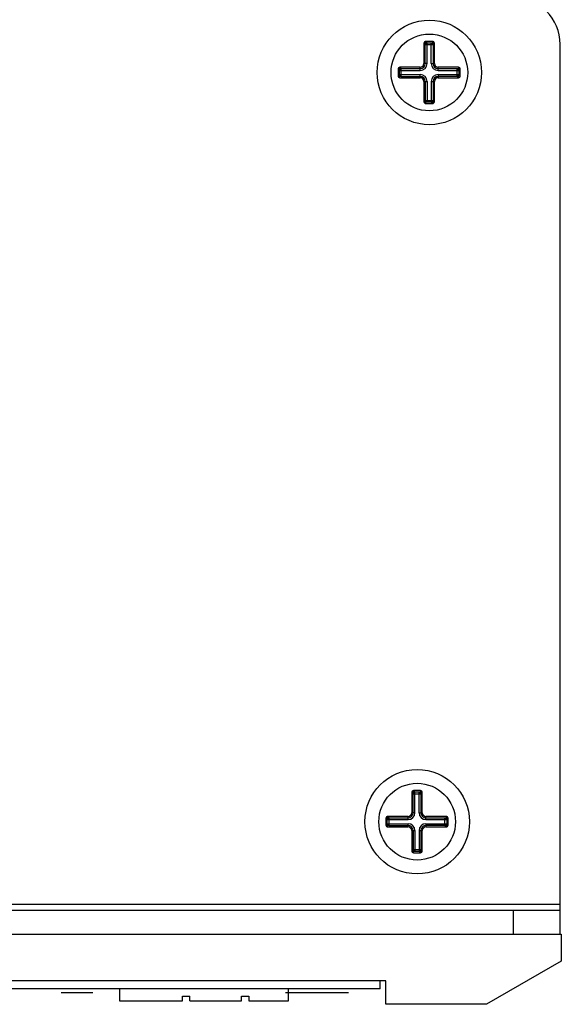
# Paper-space layout 'AV3_1' of a CAD drawing. Header units: inches. Extents: x 0 to 34, y -3.3 to 22.
# Tile 39 of 48: x 30.4 to 31.8, y 10.8 to 13.4. Entities that reach past the tile are written whole.
import ezdxf

# ---------------------------------------------------------------- set-up
doc = ezdxf.new("R2010")
doc.units = ezdxf.units.IN
doc.header["$LTSCALE"] = 1.87
doc.header["$MEASUREMENT"] = 0
doc.layers.get('0').update_dxf_attribs({"linetype": 'CONTINUOUS'})
doc.layers.add('3_ALL_AXES', color=7, linetype='CONTINUOUS')

psp = doc.layouts.new('AV3_1')

# ---------------------------------------------------------------- linework, layer by layer
at = {"color": 9, "linetype": 'Continuous'}
for p, q in [((31.473, 13.3179), (31.4761, 13.3179)), ((31.4767, 13.3143), (31.4974, 13.3143)), ((31.4767, 13.2639), (31.4767, 13.3143)), ((31.478, 13.3229), (31.478, 13.3198)), ((31.4816, 13.3192), (31.4925, 13.3192)), ((31.4816, 13.2639), (31.4816, 13.3192)), ((31.4925, 13.2639), (31.4925, 13.3192)), ((31.496, 13.3229), (31.496, 13.3198)), ((31.4974, 13.3143), (31.4974, 13.2639)), ((31.501, 13.3179), (31.4979, 13.3179)), ((31.404, 13.2489), (31.4071, 13.2489)), ((31.409, 13.2539), (31.409, 13.2508)), ((31.4126, 13.2502), (31.463, 13.2502)), ((31.4126, 13.2295), (31.4126, 13.2502)), ((31.463, 13.2453), (31.463, 13.2539)), ((31.4816, 13.2639), (31.473, 13.2639)), ((31.4925, 13.2639), (31.501, 13.2639)), ((31.511, 13.2453), (31.511, 13.2539)), ((31.511, 13.2502), (31.5615, 13.2502)), ((31.5615, 13.2295), (31.5615, 13.2502)), ((31.565, 13.2539), (31.565, 13.2508)), ((31.57, 13.2489), (31.5669, 13.2489)), ((31.404, 13.2309), (31.4071, 13.2309)), ((31.4077, 13.2453), (31.463, 13.2453)), ((31.4077, 13.2344), (31.4077, 13.2453)), ((31.4077, 13.2344), (31.463, 13.2344)), ((31.409, 13.2259), (31.409, 13.229)), ((31.4126, 13.2295), (31.463, 13.2295)), ((31.463, 13.2259), (31.463, 13.2344)), ((31.511, 13.2453), (31.5664, 13.2453)), ((31.511, 13.2344), (31.5664, 13.2344)), ((31.511, 13.2344), (31.511, 13.2259)), ((31.5615, 13.2295), (31.511, 13.2295)), ((31.565, 13.2259), (31.565, 13.229)), ((31.5664, 13.2453), (31.5664, 13.2344)), ((31.57, 13.2309), (31.5669, 13.2309)), ((31.473, 13.2159), (31.4816, 13.2159)), ((31.4767, 13.2159), (31.4767, 13.1654)), ((31.4816, 13.2159), (31.4816, 13.1605)), ((31.4925, 13.2159), (31.501, 13.2159)), ((31.4925, 13.2159), (31.4925, 13.1605)), ((31.4974, 13.2159), (31.4974, 13.1654)), ((31.473, 13.1619), (31.4761, 13.1619)), ((31.4767, 13.1654), (31.4974, 13.1654)), ((31.478, 13.1569), (31.478, 13.16)), ((31.4925, 13.1605), (31.4816, 13.1605)), ((31.496, 13.1569), (31.496, 13.16)), ((31.501, 13.1619), (31.4979, 13.1619)), ((31.4405, 11.3179), (31.4436, 11.3179)), ((31.4442, 11.3143), (31.4649, 11.3143)), ((31.4442, 11.2639), (31.4442, 11.3143)), ((31.4455, 11.3229), (31.4455, 11.3198)), ((31.4491, 11.3192), (31.46, 11.3192)), ((31.4491, 11.2639), (31.4491, 11.3192)), ((31.46, 11.2639), (31.46, 11.3192)), ((31.4635, 11.3229), (31.4635, 11.3198)), ((31.4649, 11.3143), (31.4649, 11.2639)), ((31.4685, 11.3179), (31.4654, 11.3179)), ((31.3765, 11.2539), (31.3765, 11.2508)), ((31.3801, 11.2502), (31.4305, 11.2502)), ((31.3801, 11.2295), (31.3801, 11.2502)), ((31.4305, 11.2453), (31.4305, 11.2539)), ((31.4491, 11.2639), (31.4405, 11.2639)), ((31.46, 11.2639), (31.4685, 11.2639)), ((31.4785, 11.2453), (31.4785, 11.2539)), ((31.4785, 11.2502), (31.529, 11.2502)), ((31.529, 11.2295), (31.529, 11.2502)), ((31.5325, 11.2539), (31.5325, 11.2508)), ((31.3715, 11.2489), (31.3746, 11.2489)), ((31.3715, 11.2309), (31.3746, 11.2309)), ((31.3752, 11.2453), (31.4305, 11.2453)), ((31.3752, 11.2344), (31.3752, 11.2453)), ((31.3752, 11.2344), (31.4305, 11.2344)), ((31.3765, 11.2259), (31.3765, 11.229)), ((31.3801, 11.2295), (31.4305, 11.2295)), ((31.4305, 11.2259), (31.4305, 11.2344)), ((31.4785, 11.2453), (31.5339, 11.2453)), ((31.4785, 11.2344), (31.5339, 11.2344)), ((31.4785, 11.2344), (31.4785, 11.2259)), ((31.529, 11.2295), (31.4785, 11.2295)), ((31.5325, 11.2259), (31.5325, 11.229)), ((31.5339, 11.2453), (31.5339, 11.2344)), ((31.5375, 11.2489), (31.5344, 11.2489)), ((31.5375, 11.2309), (31.5344, 11.2309)), ((31.4405, 11.2159), (31.4491, 11.2159)), ((31.4442, 11.2159), (31.4442, 11.1654)), ((31.4491, 11.2159), (31.4491, 11.1605)), ((31.46, 11.2159), (31.4685, 11.2159)), ((31.46, 11.2159), (31.46, 11.1605)), ((31.4649, 11.2159), (31.4649, 11.1654)), ((31.4405, 11.1619), (31.4436, 11.1619)), ((31.4442, 11.1654), (31.4649, 11.1654)), ((31.4455, 11.1569), (31.4455, 11.16)), ((31.46, 11.1605), (31.4491, 11.1605)), ((31.4635, 11.1569), (31.4635, 11.16)), ((31.4685, 11.1619), (31.4654, 11.1619)), ((28.3683, 11.0199), (31.8368, 11.0199)), ((31.7118, 11.0039), (31.7118, 10.9399))]:
    psp.add_line(p, q, dxfattribs=at)
at = {"color": 7, "linetype": 'Continuous'}
for p, q in [((31.473, 13.3179), (31.473, 13.2639)), ((31.496, 13.3229), (31.478, 13.3229)), ((31.501, 13.2639), (31.501, 13.3179)), ((31.8368, 10.9399), (31.8368, 13.3149)), ((31.404, 13.2489), (31.404, 13.2309)), ((31.463, 13.2539), (31.409, 13.2539)), ((31.565, 13.2539), (31.511, 13.2539)), ((31.57, 13.2309), (31.57, 13.2489)), ((31.409, 13.2259), (31.463, 13.2259)), ((31.511, 13.2259), (31.565, 13.2259)), ((31.473, 13.2159), (31.473, 13.1619)), ((31.501, 13.1619), (31.501, 13.2159)), ((31.478, 13.1569), (31.496, 13.1569)), ((31.4405, 11.3179), (31.4405, 11.2639)), ((31.4635, 11.3229), (31.4455, 11.3229)), ((31.4685, 11.2639), (31.4685, 11.3179)), ((31.4305, 11.2539), (31.3765, 11.2539)), ((31.5325, 11.2539), (31.4785, 11.2539)), ((31.3715, 11.2489), (31.3715, 11.2309)), ((31.3765, 11.2259), (31.4305, 11.2259)), ((31.4785, 11.2259), (31.5325, 11.2259)), ((31.5375, 11.2309), (31.5375, 11.2489)), ((31.4405, 11.2159), (31.4405, 11.1619)), ((31.4685, 11.1619), (31.4685, 11.2159)), ((31.4455, 11.1569), (31.4635, 11.1569)), ((28.3683, 11.0039), (31.8368, 11.0039)), ((31.8368, 10.9399), (31.84, 10.9399)), ((31.84, 10.9399), (31.84, 10.8678)), ((31.84, 10.8678), (31.64, 10.7524)), ((31.371, 10.8149), (28.84, 10.8149)), ((31.356, 10.7939), (31.356, 10.8149)), ((31.371, 10.7524), (31.371, 10.8149)), ((30.6599, 10.7939), (30.6599, 10.762)), ((31.1109, 10.762), (31.1109, 10.7939)), ((30.6599, 10.762), (30.8283, 10.762)), ((30.8283, 10.7745), (30.848, 10.7745)), ((30.8283, 10.762), (30.8283, 10.7745)), ((30.848, 10.762), (30.848, 10.7745)), ((30.848, 10.762), (30.9858, 10.762)), ((30.9858, 10.7745), (31.0054, 10.7745)), ((30.9858, 10.762), (30.9858, 10.7745)), ((31.0054, 10.7745), (31.0054, 10.762)), ((31.0054, 10.762), (31.1109, 10.762)), ((31.64, 10.7524), (31.371, 10.7524))]:
    psp.add_line(p, q, dxfattribs=at)
at = {"color": 3, "linetype": 'Continuous'}
for p, q in [((28.3683, 10.9399), (31.8368, 10.9399)), ((31.356, 10.7939), (28.856, 10.7939))]:
    psp.add_line(p, q, dxfattribs=at)
at = {"color": 2, "linetype": 'Continuous'}
for p, q in [((30.5042, 10.7839), (30.5886, 10.7839)), ((31.1036, 10.7839), (31.2711, 10.7839))]:
    psp.add_line(p, q, dxfattribs=at)
at = {"color": 7, "linetype": 'Continuous'}
for centre, radius, start, end in [((31.7118, 13.3149), 0.125, 0, 90), ((31.478, 13.3179), 0.005, 90, 180), ((31.496, 13.3179), 0.005, 0, 90), ((31.409, 13.2489), 0.005, 90, 180), ((31.463, 13.2639), 0.01, 270, 360), ((31.511, 13.2639), 0.01, 180, 270), ((31.565, 13.2489), 0.005, 0, 90), ((31.409, 13.2309), 0.005, 180, 270), ((31.463, 13.2159), 0.01, 0, 90), ((31.511, 13.2159), 0.01, 90, 180), ((31.565, 13.2309), 0.005, 270, 360), ((31.478, 13.1619), 0.005, 180, 270), ((31.496, 13.1619), 0.005, 270, 360), ((31.4455, 11.3179), 0.005, 90, 180), ((31.4635, 11.3179), 0.005, 0, 90), ((31.3765, 11.2489), 0.005, 90, 180), ((31.4305, 11.2639), 0.01, 270, 360), ((31.4785, 11.2639), 0.01, 180, 270), ((31.5325, 11.2489), 0.005, 0, 90), ((31.3765, 11.2309), 0.005, 180, 270), ((31.4305, 11.2159), 0.01, 0, 90), ((31.4785, 11.2159), 0.01, 90, 180), ((31.5325, 11.2309), 0.005, 270, 360), ((31.4455, 11.1619), 0.005, 180, 270), ((31.4635, 11.1619), 0.005, 270, 360)]:
    psp.add_arc(centre, radius, start, end, dxfattribs=at)
at = {"color": 9, "linetype": 'Continuous'}
for centre, radius, start, end in [((31.478, 13.3179), 0.0019, 90, 180), ((31.496, 13.3179), 0.0019, 0, 90), ((31.409, 13.2489), 0.0019, 90, 180), ((31.463, 13.2639), 0.0186, 270, 360), ((31.463, 13.2639), 0.0136, 270, 360), ((31.511, 13.2639), 0.0186, 180, 270), ((31.511, 13.2639), 0.0136, 180, 270), ((31.565, 13.2489), 0.0019, 0, 90), ((31.409, 13.2309), 0.0019, 180, 270), ((31.463, 13.2159), 0.0186, 0, 90), ((31.463, 13.2159), 0.0136, 0, 90), ((31.511, 13.2159), 0.0186, 90, 180), ((31.511, 13.2159), 0.0136, 90, 180), ((31.565, 13.2309), 0.0019, 270, 360), ((31.478, 13.1619), 0.0019, 180, 270), ((31.496, 13.1619), 0.0019, 270, 360), ((31.4455, 11.3179), 0.0019, 90, 180), ((31.4635, 11.3179), 0.0019, 0, 90), ((31.3765, 11.2489), 0.0019, 90, 180), ((31.4305, 11.2639), 0.0186, 270, 360), ((31.4305, 11.2639), 0.0136, 270, 360), ((31.4785, 11.2639), 0.0186, 180, 270), ((31.4785, 11.2639), 0.0136, 180, 270), ((31.5325, 11.2489), 0.0019, 0, 90), ((31.3765, 11.2309), 0.0019, 180, 270), ((31.4305, 11.2159), 0.0186, 0, 90), ((31.4305, 11.2159), 0.0136, 0, 90), ((31.4785, 11.2159), 0.0186, 90, 180), ((31.4785, 11.2159), 0.0136, 90, 180), ((31.5325, 11.2309), 0.0019, 270, 360), ((31.4455, 11.1619), 0.0019, 180, 270), ((31.4635, 11.1619), 0.0019, 270, 360)]:
    psp.add_arc(centre, radius, start, end, dxfattribs=at)
for points, knots in [([(31.4767, 13.3143), (31.4767, 13.3145), (31.4766, 13.3149), (31.4766, 13.3156), (31.4766, 13.3162), (31.4765, 13.3166), (31.4765, 13.317), (31.4764, 13.3172), (31.4764, 13.3174), (31.4763, 13.3175), (31.4763, 13.3177), (31.4763, 13.3177), (31.4762, 13.3178), (31.4762, 13.3178), (31.4762, 13.3178), (31.4762, 13.3179), (31.4762, 13.3179), (31.4761, 13.3179)], [0, 0, 0, 0, 0.178503, 0.353451, 0.518806, 0.668524, 0.735643, 0.796609, 0.850698, 0.897214, 0.935518, 0.951434, 0.965139, 0.976642, 0.986038, 0.993607, 1, 1, 1, 1]), ([(31.4767, 13.3143), (31.4767, 13.3143), (31.4767, 13.3143), (31.4768, 13.3144), (31.4769, 13.3144), (31.477, 13.3145), (31.4771, 13.3146), (31.4773, 13.3148), (31.4776, 13.315), (31.478, 13.3153), (31.4784, 13.3157), (31.4789, 13.3161), (31.4793, 13.3166), (31.4798, 13.317), (31.4802, 13.3175), (31.4806, 13.3179), (31.4809, 13.3183), (31.4812, 13.3186), (31.4813, 13.3188), (31.4814, 13.3189), (31.4815, 13.319), (31.4816, 13.3191), (31.4816, 13.3192), (31.4816, 13.3192), (31.4816, 13.3192)], [0, 0, 0, 0, 0.008362, 0.02041, 0.03614, 0.055513, 0.078451, 0.104775, 0.166718, 0.239494, 0.320932, 0.408749, 0.499861, 0.590892, 0.678611, 0.760098, 0.833181, 0.895703, 0.922277, 0.945343, 0.964676, 0.980212, 0.991953, 1, 1, 1, 1]), ([(31.4816, 13.3192), (31.4814, 13.3192), (31.481, 13.3193), (31.4803, 13.3193), (31.4797, 13.3193), (31.4793, 13.3194), (31.4789, 13.3194), (31.4787, 13.3195), (31.4785, 13.3195), (31.4784, 13.3196), (31.4782, 13.3196), (31.4782, 13.3196), (31.4781, 13.3197), (31.4781, 13.3197), (31.4781, 13.3197), (31.478, 13.3197), (31.478, 13.3197), (31.478, 13.3198)], [0, 0, 0, 0, 0.178553, 0.353499, 0.518826, 0.668508, 0.735611, 0.796565, 0.850647, 0.897161, 0.935472, 0.951394, 0.965107, 0.976619, 0.986026, 0.993603, 1, 1, 1, 1]), ([(31.4925, 13.3192), (31.4927, 13.3192), (31.4931, 13.3193), (31.4938, 13.3193), (31.4943, 13.3193), (31.4948, 13.3194), (31.4951, 13.3194), (31.4954, 13.3195), (31.4956, 13.3195), (31.4957, 13.3196), (31.4958, 13.3196), (31.4959, 13.3196), (31.496, 13.3197), (31.496, 13.3197), (31.496, 13.3197), (31.496, 13.3197), (31.496, 13.3197), (31.496, 13.3198)], [0, 0, 0, 0, 0.178503, 0.353451, 0.518806, 0.668524, 0.735643, 0.796609, 0.850698, 0.897214, 0.935518, 0.951434, 0.965139, 0.976642, 0.986038, 0.993607, 1, 1, 1, 1]), ([(31.4925, 13.3192), (31.4925, 13.3192), (31.4925, 13.3192), (31.4925, 13.3191), (31.4926, 13.319), (31.4927, 13.3189), (31.4928, 13.3188), (31.4929, 13.3186), (31.4932, 13.3183), (31.4935, 13.3179), (31.4939, 13.3175), (31.4943, 13.317), (31.4948, 13.3166), (31.4952, 13.3161), (31.4956, 13.3157), (31.4961, 13.3153), (31.4965, 13.315), (31.4967, 13.3147), (31.497, 13.3146), (31.4971, 13.3145), (31.4972, 13.3144), (31.4973, 13.3143), (31.4974, 13.3143), (31.4974, 13.3143), (31.4974, 13.3143)], [0, 0, 0, 0, 0.008362, 0.02041, 0.03614, 0.055513, 0.078451, 0.104775, 0.166718, 0.239494, 0.320932, 0.408749, 0.499861, 0.590892, 0.678611, 0.760098, 0.833181, 0.895703, 0.922277, 0.945343, 0.964676, 0.980212, 0.991953, 1, 1, 1, 1]), ([(31.4974, 13.3143), (31.4974, 13.3145), (31.4974, 13.3149), (31.4975, 13.3156), (31.4975, 13.3162), (31.4976, 13.3166), (31.4976, 13.317), (31.4977, 13.3172), (31.4977, 13.3174), (31.4978, 13.3175), (31.4978, 13.3177), (31.4978, 13.3177), (31.4978, 13.3178), (31.4979, 13.3178), (31.4979, 13.3178), (31.4979, 13.3179), (31.4979, 13.3179), (31.4979, 13.3179)], [0, 0, 0, 0, 0.178553, 0.353499, 0.518826, 0.668508, 0.735611, 0.796565, 0.850647, 0.897161, 0.935472, 0.951394, 0.965107, 0.976619, 0.986026, 0.993603, 1, 1, 1, 1]), ([(31.4077, 13.2453), (31.4077, 13.2455), (31.4076, 13.2459), (31.4076, 13.2466), (31.4076, 13.2472), (31.4075, 13.2476), (31.4075, 13.248), (31.4074, 13.2482), (31.4074, 13.2484), (31.4073, 13.2485), (31.4073, 13.2487), (31.4073, 13.2487), (31.4072, 13.2488), (31.4072, 13.2488), (31.4072, 13.2488), (31.4072, 13.2489), (31.4072, 13.2489), (31.4071, 13.2489)], [0, 0, 0, 0, 0.178503, 0.353451, 0.518806, 0.668524, 0.735643, 0.796609, 0.850698, 0.897214, 0.935518, 0.951434, 0.965139, 0.976642, 0.986038, 0.993607, 1, 1, 1, 1]), ([(31.4077, 13.2453), (31.4077, 13.2453), (31.4077, 13.2453), (31.4078, 13.2454), (31.4079, 13.2454), (31.408, 13.2455), (31.4081, 13.2456), (31.4083, 13.2458), (31.4086, 13.246), (31.409, 13.2463), (31.4094, 13.2467), (31.4099, 13.2471), (31.4103, 13.2476), (31.4108, 13.248), (31.4112, 13.2485), (31.4116, 13.2489), (31.4119, 13.2493), (31.4122, 13.2496), (31.4123, 13.2498), (31.4124, 13.2499), (31.4125, 13.25), (31.4126, 13.2501), (31.4126, 13.2502), (31.4126, 13.2502), (31.4126, 13.2502)], [0, 0, 0, 0, 0.008362, 0.02041, 0.03614, 0.055513, 0.078451, 0.104775, 0.166718, 0.239494, 0.320932, 0.408749, 0.499861, 0.590892, 0.678611, 0.760098, 0.833181, 0.895703, 0.922277, 0.945343, 0.964676, 0.980212, 0.991953, 1, 1, 1, 1]), ([(31.4126, 13.2502), (31.4124, 13.2502), (31.412, 13.2503), (31.4113, 13.2503), (31.4107, 13.2503), (31.4103, 13.2504), (31.4099, 13.2504), (31.4097, 13.2505), (31.4095, 13.2505), (31.4094, 13.2506), (31.4092, 13.2506), (31.4092, 13.2506), (31.4091, 13.2507), (31.4091, 13.2507), (31.4091, 13.2507), (31.409, 13.2507), (31.409, 13.2507), (31.409, 13.2508)], [0, 0, 0, 0, 0.178553, 0.353499, 0.518826, 0.668508, 0.735611, 0.796565, 0.850647, 0.897161, 0.935472, 0.951394, 0.965107, 0.976619, 0.986026, 0.993603, 1, 1, 1, 1]), ([(31.5615, 13.2502), (31.5617, 13.2502), (31.5621, 13.2503), (31.5628, 13.2503), (31.5633, 13.2503), (31.5638, 13.2504), (31.5641, 13.2504), (31.5644, 13.2505), (31.5646, 13.2505), (31.5647, 13.2506), (31.5648, 13.2506), (31.5649, 13.2506), (31.565, 13.2507), (31.565, 13.2507), (31.565, 13.2507), (31.565, 13.2507), (31.565, 13.2507), (31.565, 13.2508)], [0, 0, 0, 0, 0.178503, 0.353451, 0.518806, 0.668524, 0.735643, 0.796609, 0.850698, 0.897214, 0.935518, 0.951434, 0.965139, 0.976642, 0.986038, 0.993607, 1, 1, 1, 1]), ([(31.5615, 13.2502), (31.5615, 13.2502), (31.5615, 13.2502), (31.5615, 13.2501), (31.5616, 13.25), (31.5617, 13.2499), (31.5618, 13.2498), (31.5619, 13.2496), (31.5622, 13.2493), (31.5625, 13.2489), (31.5629, 13.2485), (31.5633, 13.248), (31.5638, 13.2476), (31.5642, 13.2471), (31.5646, 13.2467), (31.5651, 13.2463), (31.5655, 13.246), (31.5657, 13.2457), (31.566, 13.2456), (31.5661, 13.2455), (31.5662, 13.2454), (31.5663, 13.2453), (31.5664, 13.2453), (31.5664, 13.2453), (31.5664, 13.2453)], [0, 0, 0, 0, 0.008362, 0.02041, 0.03614, 0.055513, 0.078451, 0.104775, 0.166718, 0.239494, 0.320932, 0.408749, 0.499861, 0.590892, 0.678611, 0.760098, 0.833181, 0.895703, 0.922277, 0.945343, 0.964676, 0.980212, 0.991953, 1, 1, 1, 1]), ([(31.5664, 13.2453), (31.5664, 13.2455), (31.5664, 13.2459), (31.5665, 13.2466), (31.5665, 13.2472), (31.5666, 13.2476), (31.5666, 13.248), (31.5667, 13.2482), (31.5667, 13.2484), (31.5668, 13.2485), (31.5668, 13.2487), (31.5668, 13.2487), (31.5668, 13.2488), (31.5669, 13.2488), (31.5669, 13.2488), (31.5669, 13.2489), (31.5669, 13.2489), (31.5669, 13.2489)], [0, 0, 0, 0, 0.178553, 0.353499, 0.518826, 0.668508, 0.735611, 0.796565, 0.850647, 0.897161, 0.935472, 0.951394, 0.965107, 0.976619, 0.986026, 0.993603, 1, 1, 1, 1]), ([(31.4077, 13.2344), (31.4077, 13.2342), (31.4076, 13.2338), (31.4076, 13.2331), (31.4076, 13.2326), (31.4075, 13.2321), (31.4075, 13.2318), (31.4074, 13.2315), (31.4074, 13.2313), (31.4073, 13.2312), (31.4073, 13.2311), (31.4073, 13.231), (31.4072, 13.2309), (31.4072, 13.2309), (31.4072, 13.2309), (31.4072, 13.2309), (31.4072, 13.2309), (31.4071, 13.2309)], [0, 0, 0, 0, 0.178503, 0.353451, 0.518806, 0.668524, 0.735643, 0.796609, 0.850698, 0.897214, 0.935518, 0.951434, 0.965139, 0.976642, 0.986038, 0.993607, 1, 1, 1, 1]), ([(31.4126, 13.2295), (31.4126, 13.2295), (31.4126, 13.2295), (31.4126, 13.2296), (31.4125, 13.2297), (31.4124, 13.2298), (31.4123, 13.2299), (31.4122, 13.2301), (31.4119, 13.2304), (31.4116, 13.2308), (31.4112, 13.2313), (31.4108, 13.2317), (31.4103, 13.2321), (31.4099, 13.2326), (31.4094, 13.233), (31.409, 13.2334), (31.4086, 13.2337), (31.4083, 13.234), (31.4081, 13.2341), (31.408, 13.2342), (31.4079, 13.2343), (31.4078, 13.2344), (31.4077, 13.2344), (31.4077, 13.2344), (31.4077, 13.2344)], [0, 0, 0, 0, 0.008047, 0.019788, 0.035324, 0.054657, 0.077723, 0.104297, 0.166819, 0.239902, 0.321389, 0.409108, 0.500139, 0.591251, 0.679068, 0.760506, 0.833282, 0.895225, 0.921549, 0.944487, 0.96386, 0.97959, 0.991638, 1, 1, 1, 1]), ([(31.4126, 13.2295), (31.4124, 13.2295), (31.412, 13.2295), (31.4113, 13.2294), (31.4107, 13.2294), (31.4103, 13.2293), (31.4099, 13.2293), (31.4097, 13.2292), (31.4095, 13.2292), (31.4094, 13.2291), (31.4092, 13.2291), (31.4092, 13.2291), (31.4091, 13.2291), (31.4091, 13.229), (31.4091, 13.229), (31.409, 13.229), (31.409, 13.229), (31.409, 13.229)], [0, 0, 0, 0, 0.178553, 0.353499, 0.518826, 0.668508, 0.735611, 0.796565, 0.850647, 0.897161, 0.935472, 0.951394, 0.965107, 0.976619, 0.986026, 0.993603, 1, 1, 1, 1]), ([(31.5664, 13.2344), (31.5664, 13.2344), (31.5664, 13.2344), (31.5663, 13.2344), (31.5662, 13.2343), (31.5661, 13.2342), (31.566, 13.2341), (31.5657, 13.234), (31.5655, 13.2337), (31.5651, 13.2334), (31.5646, 13.233), (31.5642, 13.2326), (31.5638, 13.2321), (31.5633, 13.2317), (31.5629, 13.2313), (31.5625, 13.2308), (31.5622, 13.2304), (31.5619, 13.2301), (31.5618, 13.2299), (31.5617, 13.2298), (31.5616, 13.2297), (31.5615, 13.2296), (31.5615, 13.2295), (31.5615, 13.2295), (31.5615, 13.2295)], [0, 0, 0, 0, 0.008362, 0.02041, 0.03614, 0.055513, 0.078451, 0.104775, 0.166718, 0.239494, 0.320932, 0.408749, 0.499861, 0.590892, 0.678611, 0.760098, 0.833181, 0.895703, 0.922277, 0.945343, 0.964676, 0.980212, 0.991953, 1, 1, 1, 1]), ([(31.5615, 13.2295), (31.5617, 13.2295), (31.5621, 13.2295), (31.5628, 13.2294), (31.5633, 13.2294), (31.5638, 13.2293), (31.5641, 13.2293), (31.5644, 13.2292), (31.5646, 13.2292), (31.5647, 13.2291), (31.5648, 13.2291), (31.5649, 13.2291), (31.565, 13.2291), (31.565, 13.229), (31.565, 13.229), (31.565, 13.229), (31.565, 13.229), (31.565, 13.229)], [0, 0, 0, 0, 0.178553, 0.353499, 0.518826, 0.668508, 0.735611, 0.796565, 0.850647, 0.897161, 0.935472, 0.951394, 0.965107, 0.976619, 0.986026, 0.993603, 1, 1, 1, 1]), ([(31.5664, 13.2344), (31.5664, 13.2342), (31.5664, 13.2338), (31.5665, 13.2331), (31.5665, 13.2326), (31.5666, 13.2321), (31.5666, 13.2318), (31.5667, 13.2315), (31.5667, 13.2313), (31.5668, 13.2312), (31.5668, 13.2311), (31.5668, 13.231), (31.5668, 13.2309), (31.5669, 13.2309), (31.5669, 13.2309), (31.5669, 13.2309), (31.5669, 13.2309), (31.5669, 13.2309)], [0, 0, 0, 0, 0.178503, 0.353451, 0.518806, 0.668524, 0.735643, 0.796609, 0.850698, 0.897214, 0.935518, 0.951434, 0.965139, 0.976642, 0.986038, 0.993607, 1, 1, 1, 1]), ([(31.4767, 13.1654), (31.4767, 13.1652), (31.4766, 13.1648), (31.4766, 13.1641), (31.4766, 13.1635), (31.4765, 13.1631), (31.4765, 13.1628), (31.4764, 13.1625), (31.4764, 13.1623), (31.4763, 13.1622), (31.4763, 13.1621), (31.4763, 13.162), (31.4762, 13.1619), (31.4762, 13.1619), (31.4762, 13.1619), (31.4762, 13.1619), (31.4762, 13.1619), (31.4761, 13.1619)], [0, 0, 0, 0, 0.178553, 0.353499, 0.518826, 0.668508, 0.735611, 0.796565, 0.850647, 0.897161, 0.935472, 0.951394, 0.965107, 0.976619, 0.986026, 0.993603, 1, 1, 1, 1]), ([(31.4816, 13.1605), (31.4816, 13.1605), (31.4816, 13.1605), (31.4815, 13.1606), (31.4815, 13.1607), (31.4814, 13.1608), (31.4813, 13.1609), (31.4811, 13.1611), (31.4809, 13.1614), (31.4806, 13.1618), (31.4802, 13.1623), (31.4798, 13.1627), (31.4793, 13.1631), (31.4789, 13.1636), (31.4784, 13.164), (31.478, 13.1644), (31.4776, 13.1647), (31.4773, 13.165), (31.4771, 13.1651), (31.477, 13.1652), (31.4769, 13.1653), (31.4768, 13.1654), (31.4767, 13.1654), (31.4767, 13.1654), (31.4767, 13.1654)], [0, 0, 0, 0, 0.008362, 0.02041, 0.03614, 0.055513, 0.078451, 0.104775, 0.166718, 0.239494, 0.320932, 0.408749, 0.499861, 0.590892, 0.678611, 0.760098, 0.833181, 0.895703, 0.922277, 0.945343, 0.964676, 0.980212, 0.991953, 1, 1, 1, 1]), ([(31.4816, 13.1605), (31.4814, 13.1605), (31.481, 13.1605), (31.4803, 13.1604), (31.4797, 13.1604), (31.4793, 13.1603), (31.4789, 13.1603), (31.4787, 13.1602), (31.4785, 13.1602), (31.4784, 13.1601), (31.4782, 13.1601), (31.4782, 13.1601), (31.4781, 13.1601), (31.4781, 13.16), (31.4781, 13.16), (31.478, 13.16), (31.478, 13.16), (31.478, 13.16)], [0, 0, 0, 0, 0.178503, 0.353451, 0.518806, 0.668524, 0.735643, 0.796609, 0.850698, 0.897214, 0.935518, 0.951434, 0.965139, 0.976642, 0.986038, 0.993607, 1, 1, 1, 1]), ([(31.4974, 13.1654), (31.4974, 13.1654), (31.4974, 13.1654), (31.4973, 13.1654), (31.4972, 13.1653), (31.4971, 13.1652), (31.497, 13.1651), (31.4967, 13.165), (31.4965, 13.1647), (31.4961, 13.1644), (31.4956, 13.164), (31.4952, 13.1636), (31.4948, 13.1631), (31.4943, 13.1627), (31.4939, 13.1623), (31.4935, 13.1618), (31.4932, 13.1614), (31.4929, 13.1611), (31.4928, 13.1609), (31.4927, 13.1608), (31.4926, 13.1607), (31.4925, 13.1606), (31.4925, 13.1605), (31.4925, 13.1605), (31.4925, 13.1605)], [0, 0, 0, 0, 0.008362, 0.02041, 0.03614, 0.055513, 0.078451, 0.104775, 0.166718, 0.239494, 0.320932, 0.408749, 0.499861, 0.590892, 0.678611, 0.760098, 0.833181, 0.895703, 0.922277, 0.945343, 0.964676, 0.980212, 0.991953, 1, 1, 1, 1]), ([(31.4925, 13.1605), (31.4927, 13.1605), (31.4931, 13.1605), (31.4938, 13.1604), (31.4943, 13.1604), (31.4948, 13.1603), (31.4951, 13.1603), (31.4954, 13.1602), (31.4956, 13.1602), (31.4957, 13.1601), (31.4958, 13.1601), (31.4959, 13.1601), (31.496, 13.1601), (31.496, 13.16), (31.496, 13.16), (31.496, 13.16), (31.496, 13.16), (31.496, 13.16)], [0, 0, 0, 0, 0.178553, 0.353499, 0.518826, 0.668508, 0.735611, 0.796565, 0.850647, 0.897161, 0.935472, 0.951394, 0.965107, 0.976619, 0.986026, 0.993603, 1, 1, 1, 1]), ([(31.4974, 13.1654), (31.4974, 13.1652), (31.4974, 13.1648), (31.4975, 13.1641), (31.4975, 13.1635), (31.4976, 13.1631), (31.4976, 13.1628), (31.4977, 13.1625), (31.4977, 13.1623), (31.4978, 13.1622), (31.4978, 13.1621), (31.4978, 13.162), (31.4978, 13.1619), (31.4979, 13.1619), (31.4979, 13.1619), (31.4979, 13.1619), (31.4979, 13.1619), (31.4979, 13.1619)], [0, 0, 0, 0, 0.178503, 0.353451, 0.518806, 0.668524, 0.735643, 0.796609, 0.850698, 0.897214, 0.935518, 0.951434, 0.965139, 0.976642, 0.986038, 0.993607, 1, 1, 1, 1]), ([(31.4442, 11.3143), (31.4442, 11.3145), (31.4441, 11.3149), (31.4441, 11.3156), (31.4441, 11.3162), (31.444, 11.3166), (31.444, 11.317), (31.4439, 11.3172), (31.4439, 11.3174), (31.4438, 11.3175), (31.4438, 11.3177), (31.4438, 11.3177), (31.4437, 11.3178), (31.4437, 11.3178), (31.4437, 11.3178), (31.4437, 11.3179), (31.4437, 11.3179), (31.4436, 11.3179)], [0, 0, 0, 0, 0.178503, 0.353451, 0.518806, 0.668524, 0.735643, 0.796609, 0.850698, 0.897214, 0.935518, 0.951434, 0.965139, 0.976642, 0.986038, 0.993607, 1, 1, 1, 1]), ([(31.4442, 11.3143), (31.4442, 11.3143), (31.4442, 11.3143), (31.4443, 11.3144), (31.4444, 11.3144), (31.4445, 11.3145), (31.4446, 11.3146), (31.4448, 11.3148), (31.4451, 11.315), (31.4455, 11.3153), (31.4459, 11.3157), (31.4464, 11.3161), (31.4468, 11.3166), (31.4473, 11.317), (31.4477, 11.3175), (31.4481, 11.3179), (31.4484, 11.3183), (31.4487, 11.3186), (31.4488, 11.3188), (31.4489, 11.3189), (31.449, 11.319), (31.4491, 11.3191), (31.4491, 11.3192), (31.4491, 11.3192), (31.4491, 11.3192)], [0, 0, 0, 0, 0.008362, 0.02041, 0.03614, 0.055513, 0.078451, 0.104775, 0.166718, 0.239494, 0.320932, 0.408749, 0.499861, 0.590892, 0.678611, 0.760098, 0.833181, 0.895703, 0.922277, 0.945343, 0.964676, 0.980212, 0.991953, 1, 1, 1, 1]), ([(31.4491, 11.3192), (31.4489, 11.3192), (31.4485, 11.3193), (31.4478, 11.3193), (31.4472, 11.3193), (31.4468, 11.3194), (31.4464, 11.3194), (31.4462, 11.3195), (31.446, 11.3195), (31.4459, 11.3196), (31.4457, 11.3196), (31.4457, 11.3196), (31.4456, 11.3197), (31.4456, 11.3197), (31.4456, 11.3197), (31.4455, 11.3197), (31.4455, 11.3197), (31.4455, 11.3198)], [0, 0, 0, 0, 0.178553, 0.353499, 0.518826, 0.668508, 0.735611, 0.796565, 0.850647, 0.897161, 0.935472, 0.951394, 0.965107, 0.976619, 0.986026, 0.993603, 1, 1, 1, 1]), ([(31.46, 11.3192), (31.4602, 11.3192), (31.4606, 11.3193), (31.4613, 11.3193), (31.4618, 11.3193), (31.4623, 11.3194), (31.4626, 11.3194), (31.4629, 11.3195), (31.4631, 11.3195), (31.4632, 11.3196), (31.4633, 11.3196), (31.4634, 11.3196), (31.4635, 11.3197), (31.4635, 11.3197), (31.4635, 11.3197), (31.4635, 11.3197), (31.4635, 11.3197), (31.4635, 11.3198)], [0, 0, 0, 0, 0.178503, 0.353451, 0.518806, 0.668524, 0.735643, 0.796609, 0.850698, 0.897214, 0.935518, 0.951434, 0.965139, 0.976642, 0.986038, 0.993607, 1, 1, 1, 1]), ([(31.46, 11.3192), (31.46, 11.3192), (31.46, 11.3192), (31.46, 11.3191), (31.4601, 11.319), (31.4602, 11.3189), (31.4603, 11.3188), (31.4604, 11.3186), (31.4607, 11.3183), (31.461, 11.3179), (31.4614, 11.3175), (31.4618, 11.317), (31.4623, 11.3166), (31.4627, 11.3161), (31.4631, 11.3157), (31.4636, 11.3153), (31.464, 11.315), (31.4642, 11.3147), (31.4645, 11.3146), (31.4646, 11.3145), (31.4647, 11.3144), (31.4648, 11.3143), (31.4649, 11.3143), (31.4649, 11.3143), (31.4649, 11.3143)], [0, 0, 0, 0, 0.008362, 0.02041, 0.03614, 0.055513, 0.078451, 0.104775, 0.166718, 0.239494, 0.320932, 0.408749, 0.499861, 0.590892, 0.678611, 0.760098, 0.833181, 0.895703, 0.922277, 0.945343, 0.964676, 0.980212, 0.991953, 1, 1, 1, 1]), ([(31.4649, 11.3143), (31.4649, 11.3145), (31.4649, 11.3149), (31.465, 11.3156), (31.465, 11.3162), (31.4651, 11.3166), (31.4651, 11.317), (31.4652, 11.3172), (31.4652, 11.3174), (31.4653, 11.3175), (31.4653, 11.3177), (31.4653, 11.3177), (31.4653, 11.3178), (31.4654, 11.3178), (31.4654, 11.3178), (31.4654, 11.3179), (31.4654, 11.3179), (31.4654, 11.3179)], [0, 0, 0, 0, 0.178553, 0.353499, 0.518826, 0.668508, 0.735611, 0.796565, 0.850647, 0.897161, 0.935472, 0.951394, 0.965107, 0.976619, 0.986026, 0.993603, 1, 1, 1, 1]), ([(31.3752, 11.2453), (31.3752, 11.2453), (31.3752, 11.2453), (31.3753, 11.2454), (31.3754, 11.2454), (31.3755, 11.2455), (31.3756, 11.2456), (31.3758, 11.2458), (31.3761, 11.246), (31.3765, 11.2463), (31.3769, 11.2467), (31.3774, 11.2471), (31.3778, 11.2476), (31.3783, 11.248), (31.3787, 11.2485), (31.3791, 11.2489), (31.3794, 11.2493), (31.3797, 11.2496), (31.3798, 11.2498), (31.3799, 11.2499), (31.38, 11.25), (31.3801, 11.2501), (31.3801, 11.2502), (31.3801, 11.2502), (31.3801, 11.2502)], [0, 0, 0, 0, 0.008362, 0.02041, 0.03614, 0.055513, 0.078451, 0.104775, 0.166718, 0.239494, 0.320932, 0.408749, 0.499861, 0.590892, 0.678611, 0.760098, 0.833181, 0.895703, 0.922277, 0.945343, 0.964676, 0.980212, 0.991953, 1, 1, 1, 1]), ([(31.3801, 11.2502), (31.3799, 11.2502), (31.3795, 11.2503), (31.3788, 11.2503), (31.3782, 11.2503), (31.3778, 11.2504), (31.3774, 11.2504), (31.3772, 11.2505), (31.377, 11.2505), (31.3769, 11.2506), (31.3767, 11.2506), (31.3767, 11.2506), (31.3766, 11.2507), (31.3766, 11.2507), (31.3766, 11.2507), (31.3765, 11.2507), (31.3765, 11.2507), (31.3765, 11.2508)], [0, 0, 0, 0, 0.178553, 0.353499, 0.518826, 0.668508, 0.735611, 0.796565, 0.850647, 0.897161, 0.935472, 0.951394, 0.965107, 0.976619, 0.986026, 0.993603, 1, 1, 1, 1]), ([(31.529, 11.2502), (31.5292, 11.2502), (31.5296, 11.2503), (31.5303, 11.2503), (31.5308, 11.2503), (31.5313, 11.2504), (31.5316, 11.2504), (31.5319, 11.2505), (31.5321, 11.2505), (31.5322, 11.2506), (31.5323, 11.2506), (31.5324, 11.2506), (31.5325, 11.2507), (31.5325, 11.2507), (31.5325, 11.2507), (31.5325, 11.2507), (31.5325, 11.2507), (31.5325, 11.2508)], [0, 0, 0, 0, 0.178503, 0.353451, 0.518806, 0.668524, 0.735643, 0.796609, 0.850698, 0.897214, 0.935518, 0.951434, 0.965139, 0.976642, 0.986038, 0.993607, 1, 1, 1, 1]), ([(31.529, 11.2502), (31.529, 11.2502), (31.529, 11.2502), (31.529, 11.2501), (31.5291, 11.25), (31.5292, 11.2499), (31.5293, 11.2498), (31.5294, 11.2496), (31.5297, 11.2493), (31.53, 11.2489), (31.5304, 11.2485), (31.5308, 11.248), (31.5313, 11.2476), (31.5317, 11.2471), (31.5321, 11.2467), (31.5326, 11.2463), (31.533, 11.246), (31.5332, 11.2457), (31.5335, 11.2456), (31.5336, 11.2455), (31.5337, 11.2454), (31.5338, 11.2453), (31.5339, 11.2453), (31.5339, 11.2453), (31.5339, 11.2453)], [0, 0, 0, 0, 0.008362, 0.02041, 0.03614, 0.055513, 0.078451, 0.104775, 0.166718, 0.239494, 0.320932, 0.408749, 0.499861, 0.590892, 0.678611, 0.760098, 0.833181, 0.895703, 0.922277, 0.945343, 0.964676, 0.980212, 0.991953, 1, 1, 1, 1]), ([(31.3752, 11.2453), (31.3752, 11.2455), (31.3751, 11.2459), (31.3751, 11.2466), (31.3751, 11.2472), (31.375, 11.2476), (31.375, 11.248), (31.3749, 11.2482), (31.3749, 11.2484), (31.3748, 11.2485), (31.3748, 11.2487), (31.3748, 11.2487), (31.3747, 11.2488), (31.3747, 11.2488), (31.3747, 11.2488), (31.3747, 11.2489), (31.3747, 11.2489), (31.3746, 11.2489)], [0, 0, 0, 0, 0.178503, 0.353451, 0.518806, 0.668524, 0.735643, 0.796609, 0.850698, 0.897214, 0.935518, 0.951434, 0.965139, 0.976642, 0.986038, 0.993607, 1, 1, 1, 1]), ([(31.3752, 11.2344), (31.3752, 11.2342), (31.3751, 11.2338), (31.3751, 11.2331), (31.3751, 11.2326), (31.375, 11.2321), (31.375, 11.2318), (31.3749, 11.2315), (31.3749, 11.2313), (31.3748, 11.2312), (31.3748, 11.2311), (31.3748, 11.231), (31.3747, 11.2309), (31.3747, 11.2309), (31.3747, 11.2309), (31.3747, 11.2309), (31.3747, 11.2309), (31.3746, 11.2309)], [0, 0, 0, 0, 0.178503, 0.353451, 0.518806, 0.668524, 0.735643, 0.796609, 0.850698, 0.897214, 0.935518, 0.951434, 0.965139, 0.976642, 0.986038, 0.993607, 1, 1, 1, 1]), ([(31.3801, 11.2295), (31.3801, 11.2295), (31.3801, 11.2295), (31.3801, 11.2296), (31.38, 11.2297), (31.3799, 11.2298), (31.3798, 11.2299), (31.3797, 11.2301), (31.3794, 11.2304), (31.3791, 11.2308), (31.3787, 11.2313), (31.3783, 11.2317), (31.3778, 11.2321), (31.3774, 11.2326), (31.3769, 11.233), (31.3765, 11.2334), (31.3761, 11.2337), (31.3758, 11.234), (31.3756, 11.2341), (31.3755, 11.2342), (31.3754, 11.2343), (31.3753, 11.2344), (31.3752, 11.2344), (31.3752, 11.2344), (31.3752, 11.2344)], [0, 0, 0, 0, 0.008047, 0.019788, 0.035324, 0.054657, 0.077723, 0.104297, 0.166819, 0.239902, 0.321389, 0.409108, 0.500139, 0.591251, 0.679068, 0.760506, 0.833282, 0.895225, 0.921549, 0.944487, 0.96386, 0.97959, 0.991638, 1, 1, 1, 1]), ([(31.3801, 11.2295), (31.3799, 11.2295), (31.3795, 11.2295), (31.3788, 11.2294), (31.3782, 11.2294), (31.3778, 11.2293), (31.3774, 11.2293), (31.3772, 11.2292), (31.377, 11.2292), (31.3769, 11.2291), (31.3767, 11.2291), (31.3767, 11.2291), (31.3766, 11.2291), (31.3766, 11.229), (31.3766, 11.229), (31.3765, 11.229), (31.3765, 11.229), (31.3765, 11.229)], [0, 0, 0, 0, 0.178553, 0.353499, 0.518826, 0.668508, 0.735611, 0.796565, 0.850647, 0.897161, 0.935472, 0.951394, 0.965107, 0.976619, 0.986026, 0.993603, 1, 1, 1, 1]), ([(31.5339, 11.2344), (31.5339, 11.2344), (31.5339, 11.2344), (31.5338, 11.2344), (31.5337, 11.2343), (31.5336, 11.2342), (31.5335, 11.2341), (31.5332, 11.234), (31.533, 11.2337), (31.5326, 11.2334), (31.5321, 11.233), (31.5317, 11.2326), (31.5313, 11.2321), (31.5308, 11.2317), (31.5304, 11.2313), (31.53, 11.2308), (31.5297, 11.2304), (31.5294, 11.2301), (31.5293, 11.2299), (31.5292, 11.2298), (31.5291, 11.2297), (31.529, 11.2296), (31.529, 11.2295), (31.529, 11.2295), (31.529, 11.2295)], [0, 0, 0, 0, 0.008362, 0.02041, 0.03614, 0.055513, 0.078451, 0.104775, 0.166718, 0.239494, 0.320932, 0.408749, 0.499861, 0.590892, 0.678611, 0.760098, 0.833181, 0.895703, 0.922277, 0.945343, 0.964676, 0.980212, 0.991953, 1, 1, 1, 1]), ([(31.529, 11.2295), (31.5292, 11.2295), (31.5296, 11.2295), (31.5303, 11.2294), (31.5308, 11.2294), (31.5313, 11.2293), (31.5316, 11.2293), (31.5319, 11.2292), (31.5321, 11.2292), (31.5322, 11.2291), (31.5323, 11.2291), (31.5324, 11.2291), (31.5325, 11.2291), (31.5325, 11.229), (31.5325, 11.229), (31.5325, 11.229), (31.5325, 11.229), (31.5325, 11.229)], [0, 0, 0, 0, 0.178553, 0.353499, 0.518826, 0.668508, 0.735611, 0.796565, 0.850647, 0.897161, 0.935472, 0.951394, 0.965107, 0.976619, 0.986026, 0.993603, 1, 1, 1, 1]), ([(31.5339, 11.2453), (31.5339, 11.2455), (31.5339, 11.2459), (31.534, 11.2466), (31.534, 11.2472), (31.5341, 11.2476), (31.5341, 11.248), (31.5342, 11.2482), (31.5342, 11.2484), (31.5343, 11.2485), (31.5343, 11.2487), (31.5343, 11.2487), (31.5343, 11.2488), (31.5344, 11.2488), (31.5344, 11.2488), (31.5344, 11.2489), (31.5344, 11.2489), (31.5344, 11.2489)], [0, 0, 0, 0, 0.178553, 0.353499, 0.518826, 0.668508, 0.735611, 0.796565, 0.850647, 0.897161, 0.935472, 0.951394, 0.965107, 0.976619, 0.986026, 0.993603, 1, 1, 1, 1]), ([(31.5339, 11.2344), (31.5339, 11.2342), (31.5339, 11.2338), (31.534, 11.2331), (31.534, 11.2326), (31.5341, 11.2321), (31.5341, 11.2318), (31.5342, 11.2315), (31.5342, 11.2313), (31.5343, 11.2312), (31.5343, 11.2311), (31.5343, 11.231), (31.5343, 11.2309), (31.5344, 11.2309), (31.5344, 11.2309), (31.5344, 11.2309), (31.5344, 11.2309), (31.5344, 11.2309)], [0, 0, 0, 0, 0.178503, 0.353451, 0.518806, 0.668524, 0.735643, 0.796609, 0.850698, 0.897214, 0.935518, 0.951434, 0.965139, 0.976642, 0.986038, 0.993607, 1, 1, 1, 1]), ([(31.4442, 11.1654), (31.4442, 11.1652), (31.4441, 11.1648), (31.4441, 11.1641), (31.4441, 11.1635), (31.444, 11.1631), (31.444, 11.1628), (31.4439, 11.1625), (31.4439, 11.1623), (31.4438, 11.1622), (31.4438, 11.1621), (31.4438, 11.162), (31.4437, 11.1619), (31.4437, 11.1619), (31.4437, 11.1619), (31.4437, 11.1619), (31.4437, 11.1619), (31.4436, 11.1619)], [0, 0, 0, 0, 0.178553, 0.353499, 0.518826, 0.668508, 0.735611, 0.796565, 0.850647, 0.897161, 0.935472, 0.951394, 0.965107, 0.976619, 0.986026, 0.993603, 1, 1, 1, 1]), ([(31.4491, 11.1605), (31.4491, 11.1605), (31.4491, 11.1605), (31.449, 11.1606), (31.449, 11.1607), (31.4489, 11.1608), (31.4488, 11.1609), (31.4486, 11.1611), (31.4484, 11.1614), (31.4481, 11.1618), (31.4477, 11.1623), (31.4473, 11.1627), (31.4468, 11.1631), (31.4464, 11.1636), (31.4459, 11.164), (31.4455, 11.1644), (31.4451, 11.1647), (31.4448, 11.165), (31.4446, 11.1651), (31.4445, 11.1652), (31.4444, 11.1653), (31.4443, 11.1654), (31.4442, 11.1654), (31.4442, 11.1654), (31.4442, 11.1654)], [0, 0, 0, 0, 0.008362, 0.02041, 0.03614, 0.055513, 0.078451, 0.104775, 0.166718, 0.239494, 0.320932, 0.408749, 0.499861, 0.590892, 0.678611, 0.760098, 0.833181, 0.895703, 0.922277, 0.945343, 0.964676, 0.980212, 0.991953, 1, 1, 1, 1]), ([(31.4491, 11.1605), (31.4489, 11.1605), (31.4485, 11.1605), (31.4478, 11.1604), (31.4472, 11.1604), (31.4468, 11.1603), (31.4464, 11.1603), (31.4462, 11.1602), (31.446, 11.1602), (31.4459, 11.1601), (31.4457, 11.1601), (31.4457, 11.1601), (31.4456, 11.1601), (31.4456, 11.16), (31.4456, 11.16), (31.4455, 11.16), (31.4455, 11.16), (31.4455, 11.16)], [0, 0, 0, 0, 0.178503, 0.353451, 0.518806, 0.668524, 0.735643, 0.796609, 0.850698, 0.897214, 0.935518, 0.951434, 0.965139, 0.976642, 0.986038, 0.993607, 1, 1, 1, 1]), ([(31.4649, 11.1654), (31.4649, 11.1654), (31.4649, 11.1654), (31.4648, 11.1654), (31.4647, 11.1653), (31.4646, 11.1652), (31.4645, 11.1651), (31.4642, 11.165), (31.464, 11.1647), (31.4636, 11.1644), (31.4631, 11.164), (31.4627, 11.1636), (31.4623, 11.1631), (31.4618, 11.1627), (31.4614, 11.1623), (31.461, 11.1618), (31.4607, 11.1614), (31.4604, 11.1611), (31.4603, 11.1609), (31.4602, 11.1608), (31.4601, 11.1607), (31.46, 11.1606), (31.46, 11.1605), (31.46, 11.1605), (31.46, 11.1605)], [0, 0, 0, 0, 0.008362, 0.02041, 0.03614, 0.055513, 0.078451, 0.104775, 0.166718, 0.239494, 0.320932, 0.408749, 0.499861, 0.590892, 0.678611, 0.760098, 0.833181, 0.895703, 0.922277, 0.945343, 0.964676, 0.980212, 0.991953, 1, 1, 1, 1]), ([(31.46, 11.1605), (31.4602, 11.1605), (31.4606, 11.1605), (31.4613, 11.1604), (31.4618, 11.1604), (31.4623, 11.1603), (31.4626, 11.1603), (31.4629, 11.1602), (31.4631, 11.1602), (31.4632, 11.1601), (31.4633, 11.1601), (31.4634, 11.1601), (31.4635, 11.1601), (31.4635, 11.16), (31.4635, 11.16), (31.4635, 11.16), (31.4635, 11.16), (31.4635, 11.16)], [0, 0, 0, 0, 0.178553, 0.353499, 0.518826, 0.668508, 0.735611, 0.796565, 0.850647, 0.897161, 0.935472, 0.951394, 0.965107, 0.976619, 0.986026, 0.993603, 1, 1, 1, 1]), ([(31.4649, 11.1654), (31.4649, 11.1652), (31.4649, 11.1648), (31.465, 11.1641), (31.465, 11.1635), (31.4651, 11.1631), (31.4651, 11.1628), (31.4652, 11.1625), (31.4652, 11.1623), (31.4653, 11.1622), (31.4653, 11.1621), (31.4653, 11.162), (31.4653, 11.1619), (31.4654, 11.1619), (31.4654, 11.1619), (31.4654, 11.1619), (31.4654, 11.1619), (31.4654, 11.1619)], [0, 0, 0, 0, 0.178503, 0.353451, 0.518806, 0.668524, 0.735643, 0.796609, 0.850698, 0.897214, 0.935518, 0.951434, 0.965139, 0.976642, 0.986038, 0.993607, 1, 1, 1, 1])]:
    psp.add_open_spline(points, degree=3, knots=knots, dxfattribs=at)
at = {"layer": '3_ALL_AXES', "color": 7, "linetype": 'Continuous'}
for centre, radius in [((31.4875, 13.2399), 0.1395), ((31.4875, 13.2399), 0.1024), ((31.455, 11.2399), 0.1395), ((31.455, 11.2399), 0.1024)]:
    psp.add_circle(centre, radius, dxfattribs=at)

doc.saveas('drawing.dxf')
